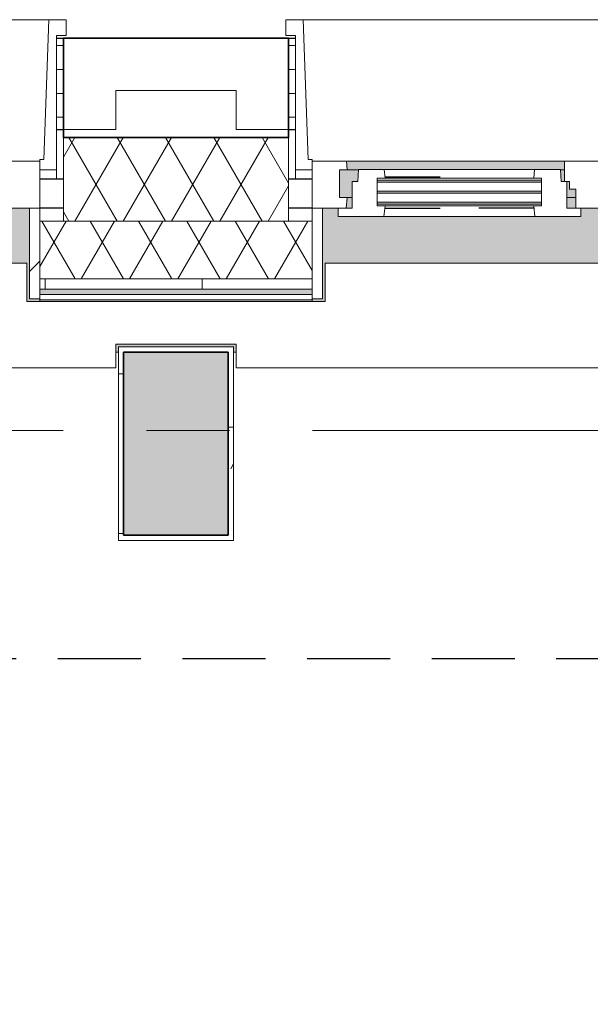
# Model space of a CAD drawing. Extents: x 3165 to 57695, y -7842 to 39081.
# Tile 56 of 248: x 17051 to 18142, y 34732 to 36613. Entities that reach past the tile are written whole.
import ezdxf

# ---------------------------------------------------------------- set-up
doc = ezdxf.new("R2010")
doc.units = 0
doc.header["$LTSCALE"] = 50
for name, pattern in [('HIDDEN2', [4.7625, 3.175, -1.5875]), ('Onderlegger 3e verdieping$0$gestippeld', [6.35, 3.175, -3.175]), ('Onderlegger 3e verdieping$0$stramien', [22.225, 12.7, -3.175, 3.175, -3.175])]:
    doc.linetypes.add(name, pattern=pattern)
doc.layers.get('0').update_dxf_attribs({"linetype": 'CONTINUOUS'})
for name, color, linetype, lineweight in [('Onderlegger 3e verdieping$0$A-DETL-MBND', 8, 'CONTINUOUS', 18), ('Onderlegger 3e verdieping$0$A-FLOR-OTLN', 8, 'CONTINUOUS', 18), ('Onderlegger 3e verdieping$0$A-GENM', 8, 'CONTINUOUS', 18), ('Onderlegger 3e verdieping$0$A-GLAZ', 8, 'CONTINUOUS', 25), ('Onderlegger 3e verdieping$0$A-GLAZ-GLAS', 8, 'CONTINUOUS', 25), ('Onderlegger 3e verdieping$0$A-WALL', 8, 'CONTINUOUS', 25), ('Onderlegger 3e verdieping$0$A-WALL-MBNI', 8, 'CONTINUOUS', 25), ('Onderlegger 3e verdieping$0$A-WALL-PATT', 8, 'CONTINUOUS', 50), ('Onderlegger 3e verdieping$0$I-WALL', 8, 'CONTINUOUS', 25), ('Onderlegger 3e verdieping$0$S-COLS', 8, 'CONTINUOUS', 18), ('Onderlegger 3e verdieping$0$S-GRID', 8, 'CONTINUOUS', 18)]:
    doc.layers.add(name, color=color, linetype=linetype, lineweight=lineweight)
pattern_1 = [(0, (4516.597, 43599.8), (0, 45.688), []), (90, (4516.6, 43599.8), (-105, 45.688), [45.688, -45.688])]
pattern_2 = [(225, (18266.6, 36403.2), (212.132, -212.132), [])]

# ---------------------------------------------------------------- blocks, each defined once
blk = doc.blocks.new('Onderlegger 3e verdieping$0$42_KA leemstuc betonkolomafwerking - Type-V82-Plotview 3e Verdieping - schaal 1 op 100')
at = {"layer": 'Onderlegger 3e verdieping$0$A-GENM'}
h = blk.add_hatch(dxfattribs=at)
h.set_pattern_fill('FP_179', color=256, style=0, pattern_type=2)
h.set_pattern_definition([(0, (-17516.93, -35895.2), (406.4, 101.6), [33.528, -271.272, 33.528, -1896.872]), (0, (-17516.93, -35895.2), (406.4, 101.6), [-338.328, -271.272, 33.528, -576.072, -1016]), (0, (-17516.93, -35895.2), (406.4, 101.6), [-1219.2, 33.528, -271.272, 33.528, -677.672]), (0, (-17516.93, -35895.2), (406.4, 101.6), [-1557.528, -169.672, 33.528, -474.472]), (120, (-17364.53, -35844.4), (-291.18818, 301.15272), [33.528, -271.272, 33.528, -1896.872]), (120, (-17364.53, -35844.4), (-291.18818, 301.15272), [-338.328, -271.272, 33.528, -576.072, -1016]), (120, (-17364.53, -35844.4), (-291.18818, 301.15272), [-1219.2, 33.528, -271.272, 33.528, -677.672]), (120, (-17364.53, -35844.4), (-291.18818, 301.15272), [-1557.528, -169.672, 33.528, -474.472]), (240, (-17313.73, -35641.2), (-115.21182, -402.75272), [33.528, -271.272, 33.528, -1896.872]), (240, (-17313.73, -35641.2), (-115.21182, -402.75272), [-338.328, -271.272, 33.528, -576.072, -1016]), (240, (-17313.73, -35641.2), (-115.21182, -402.75272), [-1219.2, 33.528, -271.272, 33.528, -677.672]), (240, (-17313.73, -35641.2), (-115.21182, -402.75272), [-1557.528, -169.672, 33.528, -474.472])])
h.paths.add_polyline_path([(-277, -277), (-57, -277), (-57, 93), (-277, 93), (-277, -48)], flags=0)
h.paths.add_polyline_path([(-267, -267), (-267, 83), (-67, 83), (-67, -267), (-201.9, -267)], flags=0)
for p, q in [((-57, 93), (-277, 93)), ((-277, 93), (-277, -277)), ((-267, 83), (-67, 83)), ((-267, -267), (-267, 83)), ((-67, 83), (-67, -267)), ((-57, -277), (-57, 93)), ((-277, -277), (-57, -277)), ((-67, -267), (-267, -267))]:
    blk.add_line(p, q, dxfattribs=at)
blk = doc.blocks.new('Onderlegger 3e verdieping$0$31_KA_Houten kozijn metselwerkgevel met draaiend deel verdieping - 31_KA_Houten kozijn metselwerkgevel met draaiend deel verdieping-V142-Plotview 3e Verdieping - schaal 1 op 100')
at = {"layer": 'Onderlegger 3e verdieping$0$A-GLAZ'}
blk.add_hatch(color=256, dxfattribs=at).paths.add_polyline_path([(656.5, 328.5), (631.5, 328.5), (631.5, 255), (-631.5, 255), (-631.5, 328.5), (-656.5, 328.5), (-656.5, 323.5), (-636.5, 323.5), (-636.5, 150), (143, 150), (143, 166), (607, 166), (607, 150), (636.5, 150), (636.5, 323.5), (656.5, 323.5)], flags=0)
at = {"layer": 'Onderlegger 3e verdieping$0$A-GLAZ', "lineweight": 18}
h = blk.add_hatch(dxfattribs=at)
h.set_pattern_fill('FP_346', color=256, style=0, pattern_type=2)
h.set_pattern_definition([(225, (16433.26, 36403.2), (212.132, -212.132), [])])
h.paths.add_polyline_path([(656.5, 323.5), (636.5, 323.5), (636.5, 150), (656.5, 150)], flags=0)
h.paths.add_polyline_path([(-656.5, 323.5), (-656.5, 150), (-636.5, 150), (-636.5, 323.5)], flags=0)
for p, q in [((-656.5, 323.5), (-656.5, 328.5)), ((-636.5, 323.5), (-656.5, 323.5)), ((-656.5, 323.5), (-656.5, 150)), ((-636.5, 150), (-636.5, 323.5)), ((-656.5, 150), (-636.5, 150)), ((-591.8, 150), (-656.5, 150)), ((-656.5, 150), (-656.5, 60)), ((-688.5, 94.9), (-688.5, 76.9)), ((-656.5, 76.9), (-688.5, 76.9)), ((-688.5, 76.9), (-688.5, -180.1)), ((-656.5, 56.9), (-656.5, 76.9)), ((-673.9, -210.1), (-664.2, 56.9)), ((-664.2, 56.9), (-656.5, 56.9)), ((-656.5, 60), (-591.1, 60)), ((-688.5, -180.1), (-706.5, -180.1)), ((-706.5, -180.1), (-706.5, -210.1)), ((-706.5, -210.1), (-673.9, -210.1)), ((673.9, -210.1), (-673.9, -210.1))]:
    blk.add_line(p, q, dxfattribs=at)
blk = doc.blocks.new('Onderlegger 3e verdieping$0$31_KA_Houten kozijn metselwerkgevel met draaiend deel verdieping - 31_KA_Houten kozijn metselwerkgevel met draaiend deel verdieping-V143-Plotview 3e Verdieping - schaal 1 op 100')
at = {"layer": 'Onderlegger 3e verdieping$0$A-GLAZ'}
blk.add_hatch(color=256, dxfattribs=at).paths.add_polyline_path([(642.2, 328.5), (631.5, 328.5), (631.5, 255), (-631.5, 255), (-631.5, 328.5), (-656.5, 328.5), (-656.5, 323.5), (-636.5, 323.5), (-636.5, 150), (143, 150), (143, 166), (607, 166), (607, 150), (636.5, 150), (636.5, 323.5), (656.5, 323.5), (656.5, 328.5)], flags=0)
at = {"layer": 'Onderlegger 3e verdieping$0$A-GLAZ', "lineweight": 18}
h = blk.add_hatch(dxfattribs=at)
h.set_pattern_fill('FP_347', color=256, style=0, pattern_type=2)
h.set_pattern_definition(pattern_2)
h.paths.add_polyline_path([(642.2, 150), (591.8, 150), (589.5, 129.8), (604.5, 129.8), (604.5, 77), (589.5, 77), (591.1, 60), (656.5, 60), (656.5, 150)], flags=0)
h.paths.add_polyline_path([(-591.8, 150), (-656.5, 150), (-656.5, 60), (-591.1, 60), (-589.5, 77), (-604.5, 77), (-604.5, 129.8), (-589.5, 129.8)], flags=0)
at = {"layer": 'Onderlegger 3e verdieping$0$A-GLAZ'}
h = blk.add_hatch(color=256, dxfattribs=at)
h.paths.add_polyline_path([(92, 150), (-591.8, 150), (-589.5, 129.8), (92, 129.8), (94.3, 150)], flags=0)
h.paths.add_polyline_path([(152.5, 150), (152.5, 129.8), (170, 129.8), (170, 150)], flags=0)
h.paths.add_polyline_path([(591.8, 150), (580, 150), (580, 129.8), (589.5, 129.8), (591.3, 145.8)], flags=0)
at = {"layer": 'Onderlegger 3e verdieping$0$A-GLAZ', "lineweight": 18}
h = blk.add_hatch(dxfattribs=at)
h.set_pattern_fill('FP_347', color=256, style=0, pattern_type=2)
h.set_pattern_definition(pattern_2)
h.paths.add_polyline_path([(143, 150), (94.3, 150), (92, 129.8), (107, 129.8), (107, 77), (92, 77), (93.6, 60), (174, 60), (174, 99), (165, 99), (165, 114), (152.5, 114), (152.5, 150)], flags=0)
at = {"layer": 'Onderlegger 3e verdieping$0$A-GLAZ'}
h = blk.add_hatch(color=256, dxfattribs=at)
h.paths.add_polyline_path([(604.5, 129.8), (580, 129.8), (580, 99), (569.5, 99), (567.9, 77), (604.5, 77), (604.5, 122.9)], flags=0)
h.paths.add_polyline_path([(-604.5, 129.8), (-604.5, 126.3), (107, 126.3), (107, 129.8), (-595.6, 129.8)], flags=0)
h.paths.add_polyline_path([(170, 129.8), (152.5, 129.8), (152.5, 114), (165, 114), (165, 99), (170, 99), (170, 122.9)], flags=0)
h.paths.add_polyline_path([(-286.1, 122.3), (-604.5, 122.3), (-604.5, 105.3), (107, 105.3), (107, 122.3), (90.3, 122.3)], flags=0)
h.paths.add_polyline_path([(-286.1, 101.3), (-604.5, 101.3), (-604.5, 84.3), (107, 84.3), (107, 101.3)], flags=0)
h.paths.add_polyline_path([(180.5, 99), (174, 99), (174, 77), (182.1, 77), (180.7, 96.5)], flags=0)
h.paths.add_polyline_path([(-594.4, 80.3), (-604.5, 80.3), (-604.5, 77), (107, 77), (107, 80.3), (-591.1, 80.3)], flags=0)
h = blk.add_hatch(color=256, dxfattribs=at)
h.paths.add_polyline_path([(182.1, 77), (174, 77), (174, 60), (591.1, 60), (589.5, 77), (182.2, 76)], flags=0)
h.paths.add_polyline_path([(92, 77), (-589.5, 77), (-591.1, 60), (93.6, 60), (93.1, 65.7)], flags=0)
at = {"layer": 'Onderlegger 3e verdieping$0$A-GLAZ', "lineweight": 18}
for p, q in [((636.5, 323.5), (636.5, 150)), ((656.5, 323.5), (636.5, 323.5)), ((656.5, 328.5), (656.5, 323.5)), ((656.5, 150), (656.5, 323.5)), ((143, 150), (94.3, 150)), ((152.5, 114), (152.5, 150)), ((591.8, 150), (589.5, 129.8)), ((656.5, 150), (607, 150)), ((636.5, 150), (656.5, 150)), ((656.5, 60), (656.5, 150)), ((152.5, 129.8), (170, 129.8)), ((165, 114), (152.5, 114)), ((165, 99), (165, 114)), ((580, 129.8), (589.5, 129.8)), ((589.5, 129.8), (604.5, 129.8)), ((604.5, 129.8), (604.5, 77)), ((170, 99), (165, 99)), ((174, 60), (174, 99)), ((688.5, 76.9), (688.5, 94.9)), ((182.1, 77), (174, 77)), ((589.5, 77), (567.9, 77)), ((604.5, 77), (589.5, 77)), ((589.5, 77), (591.1, 60)), ((656.5, 76.9), (688.5, 76.9)), ((656.5, 56.9), (656.5, 76.9)), ((688.5, 76.9), (688.5, -180.1)), ((93.6, 60), (174, 60)), ((174, 60), (591.1, 60)), ((591.1, 60), (656.5, 60)), ((664.2, 56.9), (656.5, 56.9)), ((673.9, -210.1), (664.2, 56.9)), ((688.5, -180.1), (706.5, -180.1)), ((706.5, -180.1), (706.5, -210.1)), ((673.9, -210.1), (-673.9, -210.1)), ((706.5, -210.1), (673.9, -210.1))]:
    blk.add_line(p, q, dxfattribs=at)
blk = doc.blocks.new('Onderlegger 3e verdieping$0$31_KA_Houten kozijn draaiend deel metselwerkgevel - Type-V163-Plotview 3e Verdieping - schaal 1 op 100')
at = {"layer": 'Onderlegger 3e verdieping$0$A-GLAZ', "lineweight": 18}
for p, q in [((60.7, 16), (-27, 16)), ((-27, 16), (-27, 0)), ((63, -4.2), (60.7, 16)), ((349.3, 16), (60.7, 16)), ((349.3, 16), (347, -4.2)), ((437, 16), (349.3, 16)), ((410, 0), (437, 0)), ((437, 0), (437, 16)), ((-27, 0), (0, 0)), ((0, 0), (0, -51)), ((48, -7.5), (48, -4.2)), ((48, -4.2), (63, -4.2)), ((48, -28.5), (48, -11.5)), ((63, -4.2), (347, -4.2)), ((347, -4.2), (362, -4.2)), ((362, -4.2), (362, -7.5)), ((362, -11.5), (362, -28.5)), ((410, -51), (410, 0)), ((48, -49.5), (48, -32.5)), ((362, -32.5), (362, -49.5)), ((0, -51), (10.5, -51)), ((10.5, -51), (12.2, -74)), ((48, -57), (48, -53.5)), ((362, -53.5), (362, -57)), ((397.8, -74), (399.5, -51)), ((399.5, -51), (410, -51)), ((12.2, -74), (61.4, -74)), ((63, -57), (48, -57)), ((61.4, -74), (63, -57)), ((61.4, -74), (348.6, -74)), ((347, -57), (63, -57)), ((362, -57), (347, -57)), ((347, -57), (348.6, -74)), ((348.6, -74), (397.8, -74))]:
    blk.add_line(p, q, dxfattribs=at)
at = {"layer": 'Onderlegger 3e verdieping$0$A-GLAZ', "linetype": 'Onderlegger 3e verdieping$0$gestippeld'}
blk.add_line((347.3, -60), (241.8, -60), dxfattribs=at)
at = {"layer": 'Onderlegger 3e verdieping$0$A-GLAZ-GLAS'}
for p, q in [((62.5, 0), (168.2, 0)), ((347.5, 0), (241.8, 0))]:
    blk.add_line(p, q, dxfattribs=at)
blk = doc.blocks.new('Onderlegger 3e verdieping$0$31_KA_Houten kozijn metselwerkgevel triple glas - Type-9950170-Plotview 3e Verdieping - schaal 1 op 100')
at = {"layer": 'Onderlegger 3e verdieping$0$A-GLAZ'}
for points in [[(277.4, 0), (0, 0), (0, -4), (314, -4), (314, 0)], [(277.4, -21), (0, -21), (0, -25), (314, -25), (314, -21)], [(314, -42), (0, -42), (0, -46), (314, -46)]]:
    blk.add_hatch(color=256, dxfattribs=at).paths.add_polyline_path(points, flags=0)
at = {"layer": 'Onderlegger 3e verdieping$0$A-GLAZ', "lineweight": 18}
for p, q in [((314, 0), (0, 0)), ((0, 0), (0, -4)), ((314, -4), (314, 0)), ((0, -4), (314, -4)), ((314, -21), (0, -21)), ((0, -21), (0, -25)), ((0, -25), (314, -25)), ((314, -25), (314, -21)), ((314, -42), (0, -42)), ((0, -42), (0, -46)), ((0, -46), (314, -46)), ((314, -46), (314, -42))]:
    blk.add_line(p, q, dxfattribs=at)
blk = doc.blocks.new('Onderlegger 3e verdieping$0$43_KA_stucwerk tegen borstwering onderkant verdieping1 - 43_KA_stucwerk tegen borstwering onderkant verdieping-10163052-Plotview 3e Verdieping - schaal 1 op 100')
at = {"layer": 'Onderlegger 3e verdieping$0$A-DETL-MBND'}
h = blk.add_hatch(color=256, dxfattribs=at)
h.paths.add_polyline_path([(54137, 2578.2), (54286.6, 2578.2), (54286.6, 3088), (54283.1, 3088), (54282, 2828.4), (54216.6, 2828.4), (54216.6, 2668.2), (54036.6, 2667.4), (54036.6, 2578.2)], flags=0)
h.paths.add_polyline_path([(54286.6, 4401), (54286.6, 4921.4), (54283.1, 4921.4), (54283.1, 4401)], flags=0)
h.paths.add_polyline_path([(54212.4, 4491.5), (54212.4, 4551.9), (54207.4, 4551.9), (54207.4, 4496.5), (54186.6, 4496.5), (54186.6, 4491.5), (54207.4, 4491.5)], flags=0)
h.paths.add_polyline_path([(54212.4, 4771.9), (54212.4, 4831.9), (54186.6, 4831.9), (54187.6, 4826.9), (54207.4, 4826.9), (54207.4, 4771.9)], flags=0)
h.paths.add_polyline_path([(54283.1, 6234.4), (54286.6, 6234.4), (54286.6, 6754.7), (54283.1, 6754.7), (54283.1, 6324.9)], flags=0)
h.paths.add_polyline_path([(54197.4, 6324.9), (54212.4, 6324.9), (54212.4, 6385.2), (54207.4, 6385.2), (54207.4, 6329.9), (54186.6, 6329.9), (54186.6, 6324.9), (54191.6, 6324.9)], flags=0)
h.paths.add_polyline_path([(54212.4, 6605.2), (54212.4, 6665.2), (54186.6, 6665.2), (54187.6, 6660.2), (54207.4, 6660.2), (54207.4, 6605.2)], flags=0)
h.paths.add_polyline_path([(54283.1, 8067.7), (54286.6, 8067.7), (54286.6, 8280.9), (54283.1, 8280.9), (54283.1, 8132.1)], flags=0)
h.paths.add_polyline_path([(54207.4, 8158.2), (54212.4, 8158.2), (54212.4, 8218.5), (54207.4, 8218.5), (54207.4, 8163.2), (54186.6, 8163.2), (54186.6, 8158.2), (54197.4, 8158.2)], flags=0)
h.paths.add_polyline_path([(54286.6, 8375.9), (54286.6, 8588.1), (54283.1, 8588.1), (54283.1, 8375.9)], flags=0)
h.paths.add_polyline_path([(54212.4, 8438.5), (54212.4, 8498.5), (54186.6, 8498.5), (54187.6, 8493.5), (54207.4, 8493.5), (54207.4, 8438.5)], flags=0)
h.paths.add_polyline_path([(54283.1, 9901.1), (54286.6, 9901.1), (54286.6, 10421.4), (54283.1, 10421.4), (54283.1, 9991.5)], flags=0)
h.paths.add_polyline_path([(54212.4, 9991.5), (54212.4, 10051.9), (54207.4, 10051.9), (54207.4, 9996.5), (54186.6, 9996.5), (54186.6, 9991.5), (54207.4, 9991.5)], flags=0)
h.paths.add_polyline_path([(54212.4, 10271.9), (54212.4, 10331.9), (54186.6, 10331.9), (54187.6, 10326.9), (54207.4, 10326.9), (54207.4, 10271.9)], flags=0)
h.paths.add_polyline_path([(54283.1, 11734.4), (54286.6, 11734.4), (54286.6, 11947.7), (54283.1, 11947.7), (54283.1, 11813)], flags=0)
h.paths.add_polyline_path([(54197.4, 11824.9), (54212.4, 11824.9), (54212.4, 11885.2), (54207.4, 11885.2), (54207.4, 11829.9), (54186.6, 11829.9), (54186.6, 11824.9)], flags=0)
h.paths.add_polyline_path([(54283.1, 12042.7), (54286.6, 12042.7), (54286.6, 12254.7), (54283.1, 12254.7), (54283.1, 12165.2)], flags=0)
h.paths.add_polyline_path([(54212.4, 12105.2), (54212.4, 12165.2), (54186.6, 12165.2), (54187.6, 12160.2), (54207.4, 12160.2), (54207.4, 12105.2)], flags=0)
h.paths.add_polyline_path([(54283.1, 13567.7), (54286.6, 13567.7), (54286.6, 14088.7), (54283.1, 14088.7), (54283.1, 13658.2)], flags=0)
h.paths.add_polyline_path([(54207.4, 13658.2), (54212.4, 13658.2), (54212.4, 13718.5), (54207.4, 13718.5), (54207.4, 13663.2), (54186.6, 13663.2), (54186.6, 13658.2), (54197.4, 13658.2)], flags=0)
h.paths.add_polyline_path([(54207.4, 13938.5), (54212.4, 13938.5), (54212.4, 13998.5), (54186.6, 13998.5), (54187.6, 13993.5), (54207.4, 13993.5), (54207.4, 13958.5)], flags=0)
h.paths.add_polyline_path([(54286.6, 15401.7), (54286.6, 15922), (54283.1, 15922), (54283.1, 15401.7)], flags=0)
h.paths.add_polyline_path([(54186.6, 15491.5), (54212.4, 15491.5), (54212.4, 15551.9), (54207.4, 15551.9), (54207.4, 15496.5), (54186.6, 15496.5), (54186.6, 15493.9)], flags=0)
h.paths.add_polyline_path([(54207.4, 15771.9), (54212.4, 15771.9), (54212.4, 15831.9), (54186.6, 15831.9), (54187.6, 15826.9), (54207.4, 15826.9), (54207.4, 15791.9)], flags=0)
h.paths.add_polyline_path([(54283.1, 17235), (54286.6, 17235), (54286.6, 17447.4), (54283.1, 17447.4), (54283.1, 17324.9)], flags=0)
h.paths.add_polyline_path([(54207.4, 17324.9), (54212.4, 17324.9), (54212.4, 17385.2), (54207.4, 17385.2), (54207.4, 17329.9), (54186.6, 17329.9), (54186.6, 17324.9), (54197.4, 17324.9)], flags=0)
h.paths.add_polyline_path([(54286.6, 17542.4), (54286.6, 17755.4), (54283.1, 17755.4), (54283.1, 17542.4)], flags=0)
h.paths.add_polyline_path([(54212.4, 17605.2), (54212.4, 17665.2), (54186.6, 17665.2), (54187.6, 17660.2), (54207.4, 17659.2), (54207.4, 17605.2)], flags=0)
h.paths.add_polyline_path([(54286.6, 19068.4), (54286.6, 19278.7), (54283.1, 19278.7), (54283.1, 19068.4)], flags=0)
h.paths.add_polyline_path([(54197.4, 19158.2), (54212.4, 19158.2), (54212.4, 19218.5), (54207.4, 19218.5), (54207.4, 19163.2), (54186.6, 19163.2), (54186.6, 19158.2), (54191.6, 19158.2)], flags=0)
h.paths.add_polyline_path([(54286.6, 19373.7), (54286.6, 19588), (54283.1, 19588), (54283.1, 19373.7)], flags=0)
h.paths.add_polyline_path([(54207.4, 19438.5), (54212.4, 19438.5), (54212.4, 19498.5), (54186.6, 19498.5), (54186.6, 19493.5), (54207.4, 19493.5), (54207.4, 19458.5)], flags=0)
h.paths.add_polyline_path([(54286.6, 20901), (54286.6, 21113.7), (54283.1, 21113.7), (54283.1, 20901)], flags=0)
h.paths.add_polyline_path([(54187.7, 20991.2), (54212.4, 20991.2), (54212.4, 21051.9), (54207.4, 21051.9), (54207.4, 20996.2), (54186.6, 20996.2), (54186.6, 20991.2)], flags=0)
h.paths.add_polyline_path([(54283.1, 21208.7), (54286.6, 21208.7), (54286.6, 21421.4), (54283.1, 21421.4), (54283.1, 21331.5)], flags=0)
h.paths.add_polyline_path([(54212.4, 21271.9), (54212.4, 21331.5), (54186.6, 21331.5), (54186.6, 21326.5), (54207.4, 21326.5), (54207.4, 21271.9)], flags=0)
h.paths.add_polyline_path([(54286.6, 22734.4), (54286.6, 23254.7), (54283.1, 23254.7), (54283.1, 22734.4)], flags=0)
h.paths.add_polyline_path([(54197.4, 22824.9), (54212.4, 22824.9), (54212.4, 22885.2), (54207.4, 22885.2), (54207.4, 22829.9), (54186.6, 22829.9), (54187.7, 22824.9), (54191.6, 22824.9)], flags=0)
h.paths.add_polyline_path([(54212.4, 23105.2), (54212.4, 23165.2), (54186.6, 23165.2), (54186.6, 23160.2), (54207.4, 23160.2), (54207.4, 23105.2)], flags=0)
h.paths.add_polyline_path([(54286.6, 24567.7), (54286.6, 25088), (54283.1, 25088), (54283.1, 24567.7)], flags=0)
h.paths.add_polyline_path([(54186.6, 24658.2), (54212.4, 24658.2), (54212.4, 24718.5), (54207.4, 24718.5), (54207.4, 24663.2), (54186.6, 24663.2)], flags=0)
h.paths.add_polyline_path([(54212.4, 24938.5), (54212.4, 24998.5), (54186.6, 24998.5), (54186.6, 24993.5), (54207.4, 24993.5), (54207.4, 24938.5)], flags=0)
h.paths.add_polyline_path([(54286.6, 26401), (54286.6, 26614.2), (54283.1, 26614.2), (54283.1, 26401)], flags=0)
h.paths.add_polyline_path([(54212.4, 26491.5), (54212.4, 26551.9), (54207.4, 26551.9), (54207.4, 26496.5), (54186.6, 26496.5), (54187.7, 26491.5), (54207.4, 26491.5)], flags=0)
h.paths.add_polyline_path([(54286.6, 26709.2), (54286.6, 26921.4), (54283.1, 26921.4), (54283.1, 26709.2)], flags=0)
h.paths.add_polyline_path([(54212.4, 26771.9), (54212.4, 26831.9), (54186.6, 26831.9), (54186.6, 26826.9), (54207.4, 26826.9), (54207.4, 26771.9)], flags=0)
h.paths.add_polyline_path([(54283.1, 28234.4), (54286.6, 28234.4), (54286.6, 28754.7), (54283.1, 28754.7), (54283.1, 28268.9)], flags=0)
h.paths.add_polyline_path([(54197.4, 28324.9), (54212.4, 28324.9), (54212.4, 28385.2), (54207.4, 28385.2), (54207.4, 28329.9), (54186.6, 28329.9), (54187.7, 28324.9)], flags=0)
h.paths.add_polyline_path([(54212.4, 28605.2), (54212.4, 28665.2), (54186.6, 28665.2), (54186.6, 28660.2), (54207.4, 28660.2), (54207.4, 28605.2)], flags=0)
h.paths.add_polyline_path([(54283.1, 30067.7), (54286.6, 30067.7), (54286.6, 30280.9), (54283.1, 30280.9), (54283.1, 30158.2)], flags=0)
h.paths.add_polyline_path([(54191.6, 30158.2), (54212.4, 30158.2), (54212.4, 30218.5), (54207.4, 30217.6), (54207.4, 30163.2), (54186.6, 30163.2), (54187.7, 30158.2)], flags=0)
h.paths.add_polyline_path([(54286.6, 30375.9), (54286.6, 30588), (54283.1, 30588), (54283.1, 30375.9)], flags=0)
h.paths.add_polyline_path([(54207.4, 30438.5), (54212.4, 30438.5), (54212.4, 30498.5), (54186.6, 30498.5), (54186.6, 30493.5), (54207.4, 30493.5), (54207.4, 30458.5)], flags=0)
h.paths.add_polyline_path([(54283.1, 31901), (54286.6, 31901), (54286.6, 32421.4), (54283.1, 32421.4), (54283.1, 31949.8)], flags=0)
h.paths.add_polyline_path([(54187.7, 31991.5), (54212.4, 31991.5), (54212.4, 32051.9), (54207.4, 32051.9), (54207.4, 31996.5), (54186.6, 31996.5), (54186.6, 31991.5)], flags=0)
h.paths.add_polyline_path([(54207.4, 32271.9), (54212.4, 32271.9), (54212.4, 32331.9), (54186.6, 32331.9), (54186.6, 32326.9), (54207.4, 32326.9), (54207.4, 32291.9)], flags=0)
h.paths.add_polyline_path([(54286.6, 33734.4), (54286.6, 34255.4), (54283.1, 34255.4), (54283.1, 33734.4)], flags=0)
h.paths.add_polyline_path([(54186.6, 33824.9), (54212.4, 33824.9), (54212.4, 33885.2), (54207.4, 33885.2), (54207.4, 33829.9), (54186.6, 33829.9)], flags=0)
h.paths.add_polyline_path([(54207.4, 34105.2), (54212.4, 34105.2), (54212.4, 34165.2), (54186.6, 34165.2), (54186.9, 34160.2), (54207.4, 34160.2), (54207.4, 34115)], flags=0)
h.paths.add_polyline_path([(54283.4, 35568.4), (54286.6, 35568.4), (54286.6, 36078.2), (54036.6, 36078.2), (54036.6, 35993.5), (54202.4, 35993.5), (54202.4, 35663.2), (54186.6, 35663.2), (54186.6, 35658.2), (54207.4, 35658.2), (54207.4, 35827.9), (54283.1, 35827.9), (54283.1, 35568.4)], flags=0)
h.paths.add_polyline_path([(19068.1, 35978.2), (19076.6, 35978.2), (19076.6, 36078.2), (18923.1, 36078.2), (18923.1, 36074.7), (19068.1, 36074.7), (19068.1, 35978.3)], flags=0)
h.paths.add_polyline_path([(17464.9, 35978.2), (17464.9, 35993.2), (17234.8, 35993.2), (17234.8, 35978.2), (17239.9, 35978.2), (17240, 35988.2), (17460, 35988.2), (17460, 35978.2)], flags=0)
h.paths.add_polyline_path([(15626.6, 35978.2), (15631.6, 35978.2), (15631.6, 35993.2), (15401.4, 35993.2), (15401.4, 35978.2), (15406.6, 35978.2), (15406.6, 35988.2), (15626.6, 35988.2)], flags=0)
h.paths.add_polyline_path([(13568.1, 35978.2), (13573.3, 35978.2), (13573.3, 35988.2), (13635.8, 35989.2), (13635.8, 35993.2), (13568.1, 35993.2), (13568.1, 35988.2)], flags=0)
h.paths.add_polyline_path([(13798.3, 35978.2), (13798.3, 35993.2), (13730.8, 35993.2), (13730.8, 35988.2), (13793.3, 35988.2), (13793.3, 35978.2)], flags=0)
h.paths.add_polyline_path([(11734.8, 35978.2), (11739.9, 35978.2), (11740, 35988.2), (11802.4, 35989), (11802.4, 35993.2), (11734.8, 35993.2), (11734.8, 35988.2)], flags=0)
h.paths.add_polyline_path([(10131.6, 35978.2), (10131.6, 35993.2), (10064.1, 35993.2), (10064.1, 35988.2), (10126.6, 35988.2), (10126.6, 35978.2)], flags=0)
h.paths.add_polyline_path([(11964.9, 35978.2), (11964.9, 35993.2), (11897.4, 35993.2), (11897.4, 35988.2), (11960, 35988.2), (11960, 35978.2)], flags=0)
h.paths.add_polyline_path([(9901.4, 35978.2), (9906.6, 35978.2), (9906.6, 35988.2), (9969.1, 35988.2), (9969.1, 35993.2), (9901.4, 35993.2), (9901.4, 35988.2)], flags=0)
h.paths.add_polyline_path([(8298.3, 35978.2), (8298.3, 35993.2), (8068.1, 35993.2), (8068.1, 35978.2), (8073.3, 35978.2), (8073.3, 35988.2), (8293.3, 35988.2), (8293.3, 35978.2)], flags=0)
h.paths.add_polyline_path([(6460, 35978.2), (6464.9, 35978.2), (6464.9, 35993.2), (6234.8, 35993.2), (6234.8, 35978.2), (6239.9, 35978.2), (6240, 35988.2), (6460, 35988.2)], flags=0)
h.paths.add_polyline_path([(4626.6, 35978.2), (4631.6, 35978.2), (4631.6, 35993.2), (4516.6, 35993.2), (4516.6, 35988.2), (4626.6, 35988.2)], flags=0)
h.paths.add_polyline_path([(11589.8, 36074.7), (11802.4, 36074.7), (11802.4, 36078.2), (11589.8, 36078.2)], flags=0)
h.paths.add_polyline_path([(13423.1, 36074.7), (13635.8, 36074.7), (13635.8, 36078.2), (13423.1, 36078.2)], flags=0)
h.paths.add_polyline_path([(17089.8, 36074.7), (17610.1, 36074.7), (17610.1, 36078.2), (17089.8, 36078.2)], flags=0)
h.paths.add_polyline_path([(10198.2, 36074.7), (10276.8, 36074.7), (10276.8, 36078.2), (10064.1, 36078.2), (10064.1, 36074.7), (10131.6, 36074.7)], flags=0)
h.paths.add_polyline_path([(13798.3, 36074.7), (13943.4, 36074.7), (13943.4, 36078.2), (13730.8, 36078.2), (13730.8, 36074.7)], flags=0)
h.paths.add_polyline_path([(15767.9, 36074.7), (15776.8, 36074.7), (15776.8, 36078.2), (15256.4, 36078.2), (15256.4, 36074.7), (15631.6, 36074.7)], flags=0)
h.paths.add_polyline_path([(12110.1, 36074.7), (12110.1, 36078.2), (11897.4, 36078.2), (11897.4, 36074.7), (12054.7, 36074.7)], flags=0)
h.paths.add_polyline_path([(4557, 36074.7), (4776.8, 36074.7), (4776.8, 36078.2), (4516.6, 36078.2), (4516.6, 36074.7)], flags=0)
h.paths.add_polyline_path([(9901.4, 36074.7), (9969.1, 36074.7), (9969.1, 36078.2), (9756.4, 36078.2), (9756.4, 36074.7), (9888.7, 36074.7)], flags=0)
h.paths.add_polyline_path([(8032.2, 36074.7), (8443.4, 36074.7), (8443.4, 36078.2), (7923.1, 36078.2), (7923.1, 36074.7)], flags=0)
h.paths.add_polyline_path([(6610.1, 36074.7), (6610.1, 36078.2), (6089.8, 36078.2), (6089.8, 36074.7), (6485, 36074.7)], flags=0)
blk.add_line((17089.8, 36078.2), (17610.1, 36078.2), dxfattribs=at)
blk = doc.blocks.new('Onderlegger 3e verdieping$0$vensterbank tweede verdieping2 - vensterbank tweede verdieping-12045771-Plotview 3e Verdieping - schaal 1 op 100')
at = {"layer": 'Onderlegger 3e verdieping$0$A-GLAZ', "lineweight": 18}
for p, q in [((17064.8, 36148.2), (15801.8, 36148.2)), ((17064.8, 36074.7), (17064.8, 36148.2)), ((18898.1, 36148.2), (17635.1, 36148.2)), ((17635.1, 36148.2), (17635.1, 36074.7)), ((17635.1, 36074.7), (17064.8, 36074.7)), ((17234.8, 35948.2), (17234.8, 35993.2)), ((17234.8, 35993.2), (17464.9, 35993.2)), ((17464.9, 35993.2), (17464.9, 35948.2)), ((15631.6, 35948.2), (17234.8, 35948.2)), ((17464.9, 35948.2), (18973.6, 35948.2))]:
    blk.add_line(p, q, dxfattribs=at)
blk = doc.blocks.new('Onderlegger 3e verdieping')
at = {"layer": 'Onderlegger 3e verdieping$0$A-WALL-PATT', "lineweight": 18}
h = blk.add_hatch(dxfattribs=at)
h.set_pattern_fill('FP_1', color=256, angle=45, style=0, pattern_type=2)
h.set_pattern_definition([(45, (400, -4e-13), (-565.685, 565.685), []), (45, (600, -6e-13), (-565.685, 565.685), [])])
h.paths.add_polyline_path([(4731.8, 36403.2), (4731.8, 36578.2), (4516.6, 36578.2), (4516.6, 36478.2), (4631.8, 36478.2), (4631.8, 36403.2)], flags=0)
h.paths.add_polyline_path([(6565.1, 36403.2), (6565.1, 36578.2), (6134.8, 36578.2), (6134.8, 36403.2), (6234.8, 36403.2), (6234.8, 36478.2), (6465.1, 36478.2), (6465.1, 36403.2)], flags=0)
h.paths.add_polyline_path([(8068.1, 36403.2), (8068.1, 36478.2), (8298.4, 36478.2), (8298.4, 36403.2), (8398.4, 36403.2), (8398.4, 36578.2), (7968.1, 36578.2), (7968.1, 36403.2), (8032.2, 36403.2)], flags=0)
h.paths.add_polyline_path([(9901.4, 36403.2), (9901.4, 36478.2), (10131.8, 36478.2), (10131.8, 36403.2), (10231.8, 36403.2), (10231.8, 36578.2), (9801.4, 36578.2), (9801.4, 36403.2), (9888.7, 36403.2)], flags=0)
h.paths.add_polyline_path([(11634.8, 36403.2), (11734.8, 36403.2), (11734.8, 36478.2), (11965.1, 36478.2), (11965.1, 36403.2), (12065.1, 36403.2), (12065.1, 36578.2), (11634.8, 36578.2)], flags=0)
h.paths.add_polyline_path([(13468.1, 36403.2), (13568.1, 36403.2), (13568.1, 36478.2), (13798.4, 36478.2), (13798.4, 36403.2), (13898.4, 36403.2), (13898.4, 36578.2), (13468.1, 36578.2)], flags=0)
h.paths.add_polyline_path([(17234.8, 36403.2), (17234.8, 36478.2), (17465.1, 36478.2), (17465.1, 36403.2), (17565.1, 36403.2), (17565.1, 36578.2), (17134.8, 36578.2), (17134.8, 36403.2)], flags=0)
h.paths.add_polyline_path([(15401.4, 36403.2), (15401.4, 36478.2), (15631.8, 36478.2), (15631.8, 36403.2), (15731.8, 36403.2), (15731.8, 36578.2), (15301.4, 36578.2), (15301.4, 36403.2)], flags=0)
h.paths.add_polyline_path([(19068.1, 36403.2), (19068.1, 36478.2), (19642.3, 36478.2), (19642.3, 36578.2), (18968.1, 36578.2), (18968.1, 36403.2)], flags=0)
h.paths.add_polyline_path([(19742.3, 36478.2), (21286.6, 36478.2), (21286.6, 36578.2), (19742.3, 36578.2), (19742.3, 36508.6)], flags=0)
h = blk.add_hatch(dxfattribs=at)
h.set_pattern_fill('FP_3', color=256, style=0, pattern_type=2)
h.set_pattern_definition(pattern_1)
h.paths.add_polyline_path([(17134.8, 36403.2), (17134.8, 36578.2), (17121.8, 36578.2), (17121.8, 36403.2)], flags=0)
h.paths.add_polyline_path([(15731.8, 36403.2), (15744.8, 36403.2), (15744.8, 36578.2), (15731.8, 36578.2), (15731.8, 36452.8)], flags=0)
h = blk.add_hatch(dxfattribs=at)
h.set_pattern_fill('FP_3', color=256, style=0, pattern_type=2)
h.set_pattern_definition(pattern_1)
h.paths.add_polyline_path([(17578.1, 36403.2), (17578.1, 36578.2), (17565.1, 36578.2), (17565.1, 36403.2)], flags=0)
h.paths.add_polyline_path([(18955.1, 36403.2), (18968.1, 36403.2), (18968.1, 36578.2), (18955.1, 36578.2), (18955.1, 36478.2)], flags=0)
h = blk.add_hatch(dxfattribs=at)
h.set_pattern_fill('FP_2', color=256, angle=60, style=0, pattern_type=2)
h.set_pattern_definition([(240, (12901.59, 36538.2), (46.182, -80.0104), []), (300, (12809.19, 36538.2), (92.382, -0.0104), [])])
h.paths.add_polyline_path([(4731.8, 36228.2), (4731.8, 36388.2), (4516.6, 36388.2), (4516.6, 36228.2), (4628.4, 36228.2)], flags=0)
h.paths.add_polyline_path([(6565.1, 36228.2), (6565.1, 36388.2), (6134.8, 36388.2), (6134.8, 36228.2), (6485, 36228.2)], flags=0)
h.paths.add_polyline_path([(8398.4, 36228.2), (8398.4, 36388.2), (7968.1, 36388.2), (7968.1, 36228.2), (8341.6, 36228.2)], flags=0)
h.paths.add_polyline_path([(9888.7, 36228.2), (10231.8, 36228.2), (10231.8, 36388.2), (9801.4, 36388.2), (9801.4, 36228.2)], flags=0)
h.paths.add_polyline_path([(11634.8, 36228.2), (12065.1, 36228.2), (12065.1, 36388.2), (11634.8, 36388.2), (11634.8, 36280.3)], flags=0)
h.paths.add_polyline_path([(13468.1, 36228.2), (13898.4, 36228.2), (13898.4, 36388.2), (13468.1, 36388.2), (13468.1, 36280.3)], flags=0)
h.paths.add_polyline_path([(15458.4, 36228.2), (15731.8, 36228.2), (15731.8, 36388.2), (15301.4, 36388.2), (15301.4, 36228.2)], flags=0)
h.paths.add_polyline_path([(17134.8, 36228.2), (17565.1, 36228.2), (17565.1, 36388.2), (17134.8, 36388.2), (17134.8, 36280.3)], flags=0)
h.paths.add_polyline_path([(19642.3, 36228.2), (19642.3, 36388.2), (18968.1, 36388.2), (18968.1, 36228.2), (19171.6, 36228.2)], flags=0)
h.paths.add_polyline_path([(19742.3, 36228.2), (21286.6, 36228.2), (21286.6, 36388.2), (19742.3, 36388.2), (19742.3, 36280.3)], flags=0)
h = blk.add_hatch(dxfattribs=at)
h.set_pattern_fill('FP_424', color=256, angle=-300, style=0, pattern_type=2)
h.set_pattern_definition([(240, (11666.6, 36188.2), (46.182, -80.0104), []), (300, (11574.2, 36188.2), (92.382, -0.0104), [])])
h.paths.add_polyline_path([(18923.1, 36118.2), (19076.6, 36118.2), (19076.6, 36228.2), (18923.1, 36228.2)], flags=0)
h.paths.add_polyline_path([(17610.1, 36118.2), (17610.1, 36228.2), (17089.8, 36228.2), (17089.8, 36118.2), (17315, 36118.2)], flags=0)
h.paths.add_polyline_path([(15458.4, 36118.2), (15776.8, 36118.2), (15776.8, 36228.2), (15256.4, 36228.2), (15256.4, 36118.2)], flags=0)
h.paths.add_polyline_path([(13911.3, 36118.2), (13943.4, 36118.2), (13943.4, 36228.2), (13423.1, 36228.2), (13423.1, 36118.2), (13601.9, 36118.2)], flags=0)
h.paths.add_polyline_path([(12110.1, 36118.2), (12110.1, 36228.2), (11589.8, 36228.2), (11589.8, 36118.2), (12054.7, 36118.2)], flags=0)
h.paths.add_polyline_path([(10198.2, 36118.2), (10276.8, 36118.2), (10276.8, 36228.2), (9756.4, 36228.2), (9756.4, 36118.2), (9888.7, 36118.2)], flags=0)
h.paths.add_polyline_path([(8341.6, 36118.2), (8443.4, 36118.2), (8443.4, 36228.2), (7923.1, 36228.2), (7923.1, 36118.2), (8032.2, 36118.2)], flags=0)
h.paths.add_polyline_path([(6485, 36118.2), (6610.1, 36118.2), (6610.1, 36228.2), (6089.8, 36228.2), (6089.8, 36118.2), (6175.6, 36118.2)], flags=0)
h.paths.add_polyline_path([(4776.8, 36118.2), (4776.8, 36228.2), (4256.6, 36228.2), (4256.6, 36118.2), (4628.4, 36118.2)], flags=0)
h = blk.add_hatch(dxfattribs=at)
h.set_pattern_fill('FP_423', color=256, style=0, pattern_type=2)
h.set_pattern_definition([(90, (0, 0), (-300, 2e-14), [])])
h.paths.add_polyline_path([(18923.1, 36098.2), (19076.6, 36098.2), (19076.6, 36118.2), (18923.1, 36118.2)], flags=0)
h.paths.add_polyline_path([(17610.1, 36098.2), (17610.1, 36118.2), (17089.8, 36118.2), (17089.8, 36098.2), (17315, 36098.2)], flags=0)
h.paths.add_polyline_path([(15776.8, 36098.2), (15776.8, 36118.2), (15256.4, 36118.2), (15256.4, 36098.2), (15767.9, 36098.2)], flags=0)
h.paths.add_polyline_path([(13943.4, 36098.2), (13943.4, 36118.2), (13423.1, 36118.2), (13423.1, 36098.2), (13911.3, 36098.2)], flags=0)
h.paths.add_polyline_path([(11745.3, 36098.2), (12110.1, 36098.2), (12110.1, 36118.2), (11589.8, 36118.2), (11589.8, 36098.2)], flags=0)
h.paths.add_polyline_path([(10276.8, 36098.2), (10276.8, 36118.2), (9756.4, 36118.2), (9756.4, 36098.2), (10198.2, 36098.2)], flags=0)
h.paths.add_polyline_path([(7923.1, 36098.2), (8443.4, 36098.2), (8443.4, 36118.2), (7923.1, 36118.2)], flags=0)
h.paths.add_polyline_path([(6089.8, 36098.2), (6610.1, 36098.2), (6610.1, 36118.2), (6089.8, 36118.2)], flags=0)
h.paths.add_polyline_path([(4628.4, 36098.2), (4776.8, 36098.2), (4776.8, 36118.2), (4256.6, 36118.2), (4256.6, 36098.2), (4319, 36098.2)], flags=0)
h = blk.add_hatch(dxfattribs=at)
h.set_pattern_fill('FP_11', color=256, style=0, pattern_type=2)
h.set_pattern_definition([(0, (0, 0), (406.4, 101.6), [33.528, -271.272, 33.528, -271.272, -1625.6]), (0, (0, 0), (406.4, 101.6), [-609.6, 33.528, -576.072, 33.528, -271.272, -711.2]), (0, (0, 0), (406.4, 101.6), [-1524, 33.528, -169.672, 33.528, -474.472]), (120, (152.4, 50.8), (-291.18818, 301.15272), [33.528, -271.272, 33.528, -271.272, -1625.6]), (120, (152.4, 50.8), (-291.18818, 301.15272), [-609.6, 33.528, -576.072, 33.528, -271.272, -711.2]), (120, (152.4, 50.8), (-291.18818, 301.15272), [-1524, 33.528, -169.672, 33.528, -474.472]), (240, (203.2, 254), (-115.21182, -402.75272), [33.528, -271.272, 33.528, -271.272, -1625.6]), (240, (203.2, 254), (-115.21182, -402.75272), [-609.6, 33.528, -576.072, 33.528, -271.272, -711.2]), (240, (203.2, 254), (-115.21182, -402.75272), [-1524, 33.528, -169.672, 33.528, -474.472])])
h.paths.add_polyline_path([(19076.6, 36088.2), (19076.6, 36098.2), (18923.1, 36098.2), (18923.1, 36088.2)], flags=0)
h.paths.add_polyline_path([(17610.1, 36088.2), (17610.1, 36098.2), (17089.8, 36098.2), (17089.8, 36088.2), (17315, 36088.2)], flags=0)
h.paths.add_polyline_path([(15256.4, 36088.2), (15776.8, 36088.2), (15776.8, 36098.2), (15256.4, 36098.2)], flags=0)
h.paths.add_polyline_path([(13911.3, 36088.2), (13943.4, 36088.2), (13943.4, 36098.2), (13423.1, 36098.2), (13423.1, 36088.2), (13601.9, 36088.2)], flags=0)
h.paths.add_polyline_path([(12054.7, 36088.2), (12110.1, 36088.2), (12110.1, 36098.2), (11589.8, 36098.2), (11589.8, 36088.2), (11745.3, 36088.2)], flags=0)
h.paths.add_polyline_path([(9756.4, 36088.2), (10276.8, 36088.2), (10276.8, 36098.2), (9756.4, 36098.2)], flags=0)
h.paths.add_polyline_path([(8341.6, 36088.2), (8443.4, 36088.2), (8443.4, 36098.2), (7923.1, 36098.2), (7923.1, 36088.2), (8032.2, 36088.2)], flags=0)
h.paths.add_polyline_path([(6610.1, 36088.2), (6610.1, 36098.2), (6089.8, 36098.2), (6089.8, 36088.2), (6485, 36088.2)], flags=0)
h.paths.add_polyline_path([(4319, 36088.2), (4776.8, 36088.2), (4776.8, 36098.2), (4256.6, 36098.2), (4256.6, 36088.2)], flags=0)
at = {"layer": 'Onderlegger 3e verdieping$0$S-COLS', "lineweight": 5}
blk.add_hatch(color=256, dxfattribs=at).paths.add_polyline_path([(17449.6, 35628.2), (17449.6, 35978.2), (17249.6, 35978.2), (17249.6, 35628.2), (17315, 35628.2)], flags=0)
at = {"layer": 'Onderlegger 3e verdieping$0$A-FLOR-OTLN'}
for p, q in [((17239.9, 35978.2), (17234.8, 35978.2)), ((17464.9, 35978.2), (17459.9, 35978.2))]:
    blk.add_line(p, q, dxfattribs=at)
at = {"layer": 'Onderlegger 3e verdieping$0$A-WALL'}
for p, q in [((17121.8, 36578.2), (17134.8, 36578.2)), ((17565.1, 36578.2), (17578.1, 36578.2)), ((17121.8, 36403.2), (17134.8, 36403.2)), ((17565.1, 36403.2), (17578.1, 36403.2)), ((17134.8, 36308.3), (17089.8, 36308.3)), ((17610.1, 36308.3), (17565.1, 36308.3)), ((17134.8, 36253.2), (17089.8, 36253.2)), ((17610.1, 36253.2), (17565.1, 36253.2))]:
    blk.add_line(p, q, dxfattribs=at)
at = {"layer": 'Onderlegger 3e verdieping$0$A-WALL', "lineweight": 35}
for p, q in [((17565.1, 36578.2), (17134.8, 36578.2)), ((17134.8, 36578.2), (17134.8, 36388.2)), ((17565.1, 36388.2), (17565.1, 36578.2)), ((17565.1, 36388.2), (17134.8, 36388.2))]:
    blk.add_line(p, q, dxfattribs=at)
at = {"layer": 'Onderlegger 3e verdieping$0$A-WALL', "lineweight": 18}
for p, q in [((17234.8, 36478.2), (17234.8, 36403.2)), ((17465.1, 36478.2), (17234.8, 36478.2)), ((17465.1, 36403.2), (17465.1, 36478.2)), ((17134.8, 36403.2), (17234.8, 36403.2)), ((17465.1, 36403.2), (17565.1, 36403.2)), ((17134.8, 36388.2), (17134.8, 36228.2)), ((17565.1, 36228.2), (17565.1, 36388.2))]:
    blk.add_line(p, q, dxfattribs=at)
at = {"layer": 'Onderlegger 3e verdieping$0$I-WALL', "lineweight": 18}
for p, q in [((17610.1, 36228.2), (17089.8, 36228.2)), ((17610.1, 36118.2), (17089.8, 36118.2)), ((17610.1, 36098.2), (17089.8, 36098.2)), ((17089.8, 36088.2), (17610.1, 36088.2))]:
    blk.add_line(p, q, dxfattribs=at)
at = {"layer": 'Onderlegger 3e verdieping$0$S-COLS', "lineweight": 35}
for p, q in [((17449.6, 35978.2), (17249.6, 35978.2)), ((17249.6, 35978.2), (17249.6, 35628.2)), ((17449.6, 35628.2), (17449.6, 35978.2)), ((17249.6, 35628.2), (17449.6, 35628.2))]:
    blk.add_line(p, q, dxfattribs=at)
at = {"layer": 'Onderlegger 3e verdieping$0$S-GRID', "linetype": 'Onderlegger 3e verdieping$0$stramien'}
blk.add_line((3164.6, 35828.2), (56107.8, 35828.2), dxfattribs=at)
at = {"layer": 'Onderlegger 3e verdieping$0$A-GENM'}
blk.add_blockref('Onderlegger 3e verdieping$0$42_KA leemstuc betonkolomafwerking - Type-V82-Plotview 3e Verdieping - schaal 1 op 100', (17516.9, 35895.2), dxfattribs=at)
at = {"layer": 'Onderlegger 3e verdieping$0$A-GLAZ', "rotation": 180}
for name, p in [('Onderlegger 3e verdieping$0$31_KA_Houten kozijn metselwerkgevel met draaiend deel verdieping - 31_KA_Houten kozijn metselwerkgevel met draaiend deel verdieping-V142-Plotview 3e Verdieping - schaal 1 op 100', (16433.3, 36403.2)), ('Onderlegger 3e verdieping$0$31_KA_Houten kozijn metselwerkgevel met draaiend deel verdieping - 31_KA_Houten kozijn metselwerkgevel met draaiend deel verdieping-V143-Plotview 3e Verdieping - schaal 1 op 100', (18266.6, 36403.2)), ('Onderlegger 3e verdieping$0$31_KA_Houten kozijn draaiend deel metselwerkgevel - Type-V163-Plotview 3e Verdieping - schaal 1 op 100', (18096.6, 36253.2)), ('Onderlegger 3e verdieping$0$31_KA_Houten kozijn metselwerkgevel triple glas - Type-9950170-Plotview 3e Verdieping - schaal 1 op 100', (18048.6, 36260.7))]:
    blk.add_blockref(name, p, dxfattribs=at)
at = {"layer": 'Onderlegger 3e verdieping$0$A-GLAZ'}
blk.add_blockref('Onderlegger 3e verdieping$0$vensterbank tweede verdieping2 - vensterbank tweede verdieping-12045771-Plotview 3e Verdieping - schaal 1 op 100', (0, 0), dxfattribs=at)
at = {"layer": 'Onderlegger 3e verdieping$0$A-WALL-MBNI', "lineweight": 18}
blk.add_blockref('Onderlegger 3e verdieping$0$43_KA_stucwerk tegen borstwering onderkant verdieping1 - 43_KA_stucwerk tegen borstwering onderkant verdieping-10163052-Plotview 3e Verdieping - schaal 1 op 100', (0, 0), dxfattribs=at)

msp = doc.modelspace()

# ---------------------------------------------------------------- linework, layer by layer
at = {"color": 8, "linetype": 'HIDDEN2'}
msp.add_line((4741.6, 35392.2), (53791.6, 35392.2), dxfattribs=at)

# ---------------------------------------------------------------- block references
msp.add_blockref('Onderlegger 3e verdieping', (0, 0))

doc.saveas('drawing.dxf')
